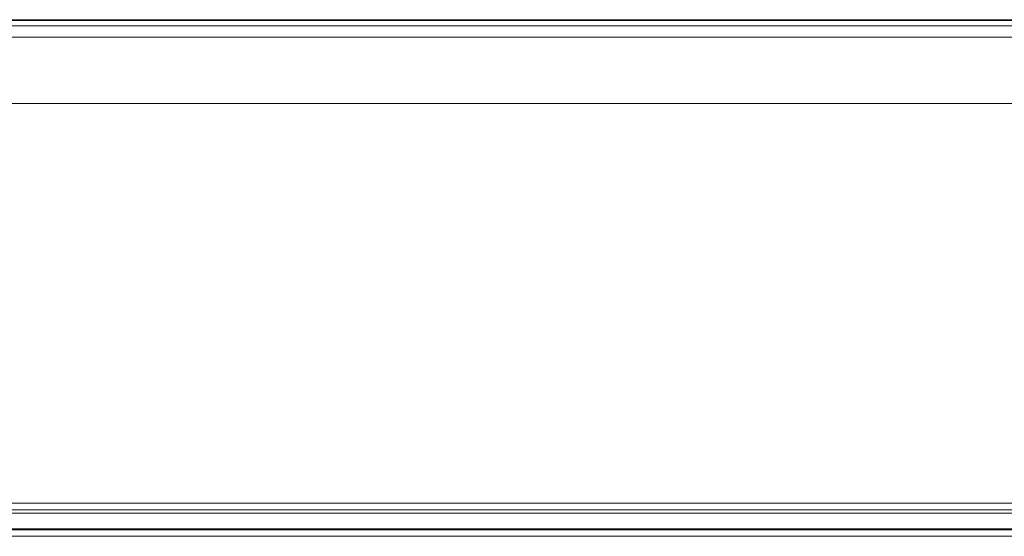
# Model space of a CAD drawing. Header units: millimetres. Extents: x 0 to 2100, y 0 to 1485.
# Tile 41 of 66: x 540 to 570, y 1316 to 1332. Entities that reach past the tile are written whole.
import ezdxf

# ---------------------------------------------------------------- set-up
doc = ezdxf.new("R2010")
doc.units = ezdxf.units.MM
doc.header["$LTSCALE"] = 5

msp = doc.modelspace()

# ---------------------------------------------------------------- linework, layer by layer
at = {"color": 7, "linetype": 'Continuous', "lineweight": 15}
for p, q in [((513.243, 1331.778), (581.243, 1331.778)), ((517.88, 1331.758), (576.302, 1331.758)), ((575.411, 1331.594), (518.124, 1331.594)), ((514.55, 1331.249), (660.728, 1331.249)), ((660.728, 1329.232), (514.55, 1329.232)), ((525.592, 1317.082), (575.592, 1317.082)), ((525.592, 1316.882), (575.592, 1316.882)), ((575.592, 1316.782), (525.592, 1316.782)), ((525.592, 1316.302), (575.592, 1316.302)), ((575.592, 1316.278), (525.592, 1316.278)), ((575.592, 1316.078), (525.592, 1316.078))]:
    msp.add_line(p, q, dxfattribs=at)

doc.saveas('drawing.dxf')
